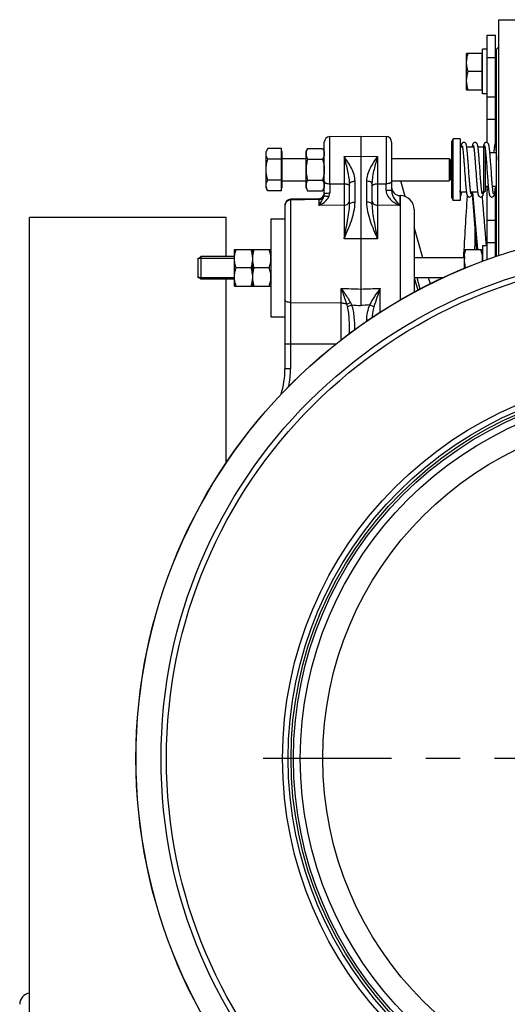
# Model space of a CAD drawing. Header units: millimetres. Extents: x 0 to 1189, y 0 to 841.
# Tile 5 of 68: x 141 to 210, y 416 to 557. Entities that reach past the tile are written whole.
import ezdxf

# ---------------------------------------------------------------- set-up
doc = ezdxf.new("R2010")
doc.units = ezdxf.units.MM
doc.header["$LTSCALE"] = 65.395
doc.linetypes.add('CENTER', pattern=[0.6, 0.375, -0.075, 0.075, -0.075])
doc.layers.get('0').update_dxf_attribs({"linetype": 'CONTINUOUS'})
doc.layers.add('3_ALL_AXES', color=7, linetype='CONTINUOUS')

msp = doc.modelspace()

# ---------------------------------------------------------------- linework, layer by layer
at = {"color": 7, "linetype": 'Continuous'}
for p, q in [((207.5, 539.154), (207.5, 554.479)), ((207.5, 554.479), (208.7, 554.479)), ((206.86, 546.079), (206.86, 552.479)), ((207.5, 552.479), (206.86, 552.479)), ((206.78, 546.679), (206.78, 551.879)), ((206.86, 551.879), (206.78, 551.879)), ((208.7, 550.879), (208.86, 550.879)), ((206.86, 546.679), (206.78, 546.679)), ((208.7, 547.679), (208.86, 547.679)), ((207.5, 546.079), (206.86, 546.079)), ((207.5, 542.479), (208.7, 542.479)), ((185.086, 540.002), (189.5, 540.079)), ((189.5, 540.079), (189.5, 518.248)), ((189.5, 540.079), (193.114, 540.016)), ((202.46, 539.279), (202.691, 539.679)), ((202.691, 530.879), (202.691, 539.679)), ((203.66, 539.679), (202.691, 539.679)), ((178.22, 532.277), (178.22, 538.281)), ((184.3, 531.865), (184.3, 539.202)), ((193.9, 539.216), (193.9, 532.308)), ((202.46, 531.279), (202.46, 539.279)), ((204.003, 538.479), (203.66, 538.479)), ((203.764, 538.497), (203.761, 538.479)), ((205.603, 538.479), (204.606, 538.479)), ((207.06, 538.479), (206.206, 538.479)), ((207.059, 538.479), (207.228, 538.31)), ((207.06, 532.079), (207.06, 538.479)), ((207.227, 538.317), (207.236, 538.246)), ((207.26, 532.279), (207.26, 538.053)), ((178.3, 537.879), (178.22, 537.879)), ((178.3, 532.679), (178.3, 537.879)), ((178.3, 536.879), (181.7, 536.879)), ((193.9, 536.879), (202.1, 536.879)), ((202.1, 536.879), (202.1, 533.679)), ((202.3, 536.679), (202.1, 536.879)), ((202.3, 536.679), (202.3, 533.879)), ((207.298, 537.679), (207.26, 537.679)), ((207.286, 537.801), (207.298, 537.683)), ((208.795, 537.679), (207.897, 537.679)), ((208.849, 536.772), (208.86, 536.577)), ((202.3, 536.079), (202.46, 536.079)), ((204.219, 536.195), (204.241, 535.893)), ((204.241, 535.893), (204.263, 535.582)), ((204.853, 535.69), (204.829, 536.028)), ((204.9, 535.027), (204.853, 535.69)), ((205.821, 536.17), (205.844, 535.851)), ((205.844, 535.851), (205.867, 535.524)), ((205.867, 535.524), (205.926, 534.696)), ((206.448, 535.76), (206.422, 536.12)), ((206.508, 534.915), (206.448, 535.76)), ((207.42, 536.18), (207.444, 535.856)), ((207.444, 535.856), (207.467, 535.526)), ((207.467, 535.526), (207.526, 534.696)), ((208.06, 535.592), (208.033, 535.98)), ((208.113, 534.847), (208.06, 535.592)), ((202.3, 533.879), (202.1, 533.679)), ((202.3, 534.079), (202.46, 534.079)), ((204.331, 534.625), (204.354, 534.307)), ((204.923, 534.707), (204.9, 535.027)), ((204.945, 534.399), (204.923, 534.707)), ((205.926, 534.696), (205.95, 534.369)), ((206.531, 534.602), (206.508, 534.915)), ((206.552, 534.302), (206.531, 534.602)), ((207.526, 534.696), (207.55, 534.372)), ((208.138, 534.495), (208.113, 534.847)), ((178.3, 532.679), (178.22, 532.679)), ((178.3, 533.679), (181.7, 533.679)), ((187.9, 530.347), (187.9, 533.323)), ((191.1, 533.323), (191.1, 530.347)), ((193.9, 533.679), (202.1, 533.679)), ((207.67, 532.879), (207.26, 532.879)), ((207.5, 522.447), (207.5, 532.879)), ((208.86, 532.879), (208.269, 532.879)), ((183.514, 531.135), (179.486, 531.064)), ((195.079, 531.581), (195.134, 531.581)), ((202.46, 531.279), (202.691, 530.879)), ((203.667, 532.24), (203.66, 532.326)), ((204.561, 532.079), (203.684, 532.079)), ((206.161, 532.079), (205.164, 532.079)), ((205.364, 531.833), (205.983, 523.879)), ((205.435, 532.079), (206.152, 523.879)), ((207.06, 532.079), (206.764, 532.079)), ((207.059, 532.079), (207.259, 532.279)), ((178.7, 530.265), (178.7, 506.872)), ((197.1, 529.581), (197.1, 517.796)), ((203.66, 530.879), (202.691, 530.879)), ((142.3, 266.879), (142.3, 528.479)), ((170.3, 528.479), (142.3, 528.479)), ((170.3, 522.879), (170.3, 528.479)), ((207.5, 528.079), (208.7, 528.079)), ((206.86, 524.479), (206.86, 522.212)), ((206.86, 524.479), (207.5, 524.479)), ((166.3, 522.479), (166.7, 522.879)), ((166.3, 522.679), (166.3, 519.879)), ((166.7, 522.879), (166.7, 519.679)), ((166.3, 520.079), (166.7, 519.679)), ((197.98, 518.258), (197.527, 519.839)), ((170.3, 493.42), (170.3, 519.679))]:
    msp.add_line(p, q, dxfattribs=at)
at = {"color": 3, "linetype": 'Continuous'}
for p, q in [((208.7, 539.074), (208.7, 554.479)), ((208.7, 522.864), (208.7, 532.879))]:
    msp.add_line(p, q, dxfattribs=at)
at = {"color": 9, "linetype": 'Continuous'}
for p, q in [((207.5, 551.279), (208.7, 551.279)), ((207.5, 545.679), (208.7, 545.679)), ((185.086, 533.269), (185.086, 540.002)), ((193.114, 540.016), (193.114, 533.271)), ((187.114, 537.182), (189.5, 537.199)), ((187.114, 537.182), (187.114, 533.273)), ((189.5, 537.199), (191.886, 537.182)), ((191.886, 537.182), (191.886, 533.273)), ((202.3, 535.279), (202.46, 535.279)), ((185.086, 533.269), (187.114, 533.273)), ((188.686, 530.667), (188.686, 533.643)), ((190.314, 533.643), (190.314, 530.667)), ((191.886, 533.273), (193.114, 533.271)), ((195.848, 531.434), (195.204, 533.679)), ((207.457, 532.879), (207.5, 532.313)), ((207.457, 532.879), (207.499, 532.313)), ((179.486, 531.064), (179.486, 506.872)), ((183.514, 531.009), (179.486, 530.942)), ((183.514, 531.135), (183.514, 530.166)), ((195.079, 531.581), (195.079, 530.169)), ((195.134, 531.581), (195.134, 516.693)), ((187.114, 530.196), (183.514, 530.166)), ((187.114, 530.196), (187.114, 525.422)), ((191.886, 530.196), (191.886, 525.422)), ((195.079, 530.169), (191.886, 530.196)), ((198.347, 522.719), (197.1, 527.068)), ((189.5, 525.439), (187.114, 525.422)), ((191.886, 525.422), (189.5, 525.439)), ((207.5, 524.879), (208.7, 524.879)), ((197.122, 519.839), (197.627, 518.075)), ((199.414, 518.995), (199.173, 519.839)), ((186.721, 511.018), (186.721, 518.349)), ((192.279, 514.944), (192.279, 518.349)), ((189.5, 518.248), (189.5, 515.908)), ((179.486, 516.329), (186.721, 516.267)), ((191.378, 515.72), (190.764, 515.984)), ((190.3, 513.796), (190.3, 513.632)), ((190.542, 513.796), (190.3, 513.796)), ((178.7, 510.435), (185.974, 510.435)), ((179.486, 506.872), (178.7, 506.872))]:
    msp.add_line(p, q, dxfattribs=at)
at = {"color": 2, "linetype": 'Continuous'}
for p, q in [((166.3, 522.679), (171.5, 522.679)), ((166.3, 519.879), (171.5, 519.879))]:
    msp.add_line(p, q, dxfattribs=at)
at = {"color": 7, "linetype": 'Continuous'}
for points in [[(204.184, 539.179), (204.166, 539.178), (204.091, 539.164), (204.021, 539.133), (203.965, 539.092), (203.927, 539.051), (203.899, 539.012), (203.879, 538.976), (203.864, 538.942), (203.851, 538.907), (203.839, 538.871), (203.829, 538.834), (203.818, 538.794), (203.808, 538.75), (203.799, 538.703), (203.789, 538.652), (203.779, 538.595), (203.769, 538.534), (203.764, 538.497)], [(203.953, 538.706), (203.954, 538.705), (203.957, 538.694), (203.963, 538.675), (203.969, 538.65), (203.977, 538.618), (203.985, 538.58), (203.993, 538.537), (204.001, 538.488), (204.01, 538.434), (204.019, 538.374), (204.028, 538.309), (204.037, 538.239), (204.047, 538.164), (204.056, 538.085), (204.066, 538), (204.075, 537.91), (204.085, 537.816), (204.095, 537.716), (204.105, 537.612), (204.115, 537.504), (204.125, 537.391), (204.135, 537.274), (204.145, 537.152), (204.155, 537.027), (204.166, 536.897), (204.176, 536.763), (204.187, 536.626), (204.198, 536.486), (204.208, 536.342), (204.219, 536.195)], [(204.829, 536.028), (204.817, 536.197), (204.804, 536.364), (204.792, 536.53), (204.78, 536.693), (204.767, 536.853), (204.755, 537.008), (204.743, 537.16), (204.73, 537.306), (204.718, 537.446), (204.706, 537.581), (204.694, 537.709), (204.683, 537.83), (204.671, 537.944), (204.66, 538.052), (204.648, 538.152), (204.637, 538.245), (204.626, 538.333), (204.616, 538.413), (204.605, 538.488), (204.594, 538.557), (204.584, 538.621), (204.573, 538.68), (204.562, 538.735), (204.551, 538.786), (204.539, 538.833), (204.526, 538.876), (204.513, 538.917), (204.498, 538.955), (204.479, 538.994), (204.453, 539.035), (204.416, 539.079), (204.357, 539.126), (204.282, 539.162), (204.202, 539.178), (204.183, 539.179)], [(205.784, 539.179), (205.757, 539.178), (205.676, 539.159), (205.604, 539.122), (205.549, 539.076), (205.513, 539.032), (205.487, 538.992), (205.469, 538.953), (205.454, 538.915), (205.44, 538.875), (205.429, 538.834), (205.417, 538.789), (205.406, 538.739), (205.395, 538.685), (205.384, 538.626), (205.373, 538.561), (205.363, 538.49), (205.361, 538.479)], [(205.554, 538.704), (205.554, 538.706), (205.552, 538.709), (205.555, 538.701), (205.56, 538.685), (205.567, 538.661), (205.574, 538.63), (205.582, 538.592), (205.591, 538.548), (205.6, 538.497), (205.609, 538.441), (205.618, 538.378), (205.628, 538.31), (205.638, 538.236), (205.648, 538.156), (205.658, 538.07), (205.668, 537.979), (205.678, 537.882), (205.688, 537.78), (205.699, 537.672), (205.71, 537.559), (205.72, 537.441), (205.731, 537.317), (205.742, 537.188), (205.753, 537.055), (205.764, 536.917), (205.775, 536.775), (205.787, 536.629), (205.798, 536.479), (205.81, 536.326), (205.821, 536.17)], [(206.422, 536.12), (206.409, 536.301), (206.396, 536.482), (206.382, 536.659), (206.369, 536.832), (206.356, 537.001), (206.342, 537.163), (206.329, 537.317), (206.317, 537.465), (206.304, 537.605), (206.292, 537.737), (206.279, 537.862), (206.267, 537.979), (206.255, 538.089), (206.244, 538.191), (206.232, 538.286), (206.221, 538.375), (206.21, 538.456), (206.199, 538.531), (206.187, 538.599), (206.176, 538.662), (206.165, 538.72), (206.154, 538.772), (206.142, 538.821), (206.129, 538.867), (206.115, 538.909), (206.1, 538.949), (206.081, 538.989), (206.055, 539.031), (206.018, 539.076), (205.96, 539.124), (205.884, 539.161), (205.803, 539.178), (205.783, 539.179)], [(207.384, 539.179), (207.355, 539.177), (207.274, 539.158), (207.203, 539.121), (207.149, 539.076), (207.112, 539.031), (207.085, 538.987), (207.065, 538.945), (207.05, 538.903), (207.036, 538.859), (207.023, 538.813), (207.011, 538.763), (207, 538.709), (206.989, 538.65), (206.978, 538.586), (206.966, 538.517), (206.961, 538.479)], [(207.153, 538.706), (207.154, 538.705), (207.157, 538.694), (207.163, 538.676), (207.169, 538.652), (207.176, 538.622), (207.184, 538.585), (207.192, 538.543), (207.2, 538.495), (207.209, 538.442), (207.218, 538.382), (207.227, 538.317)], [(207.236, 538.246), (207.246, 538.168), (207.256, 538.086), (207.266, 537.997), (207.276, 537.902), (207.286, 537.801)], [(208.033, 535.98), (208.018, 536.174), (208.004, 536.368), (207.99, 536.558), (207.976, 536.744), (207.962, 536.924), (207.948, 537.097), (207.934, 537.262), (207.921, 537.417), (207.908, 537.564), (207.895, 537.702), (207.883, 537.831), (207.87, 537.952), (207.858, 538.065), (207.846, 538.17), (207.835, 538.268), (207.823, 538.359), (207.812, 538.443), (207.8, 538.521), (207.789, 538.592), (207.777, 538.657), (207.766, 538.716), (207.754, 538.77), (207.742, 538.82), (207.73, 538.865), (207.716, 538.909), (207.7, 538.949), (207.681, 538.99), (207.655, 539.032), (207.617, 539.077), (207.558, 539.125), (207.483, 539.162), (207.402, 539.178), (207.383, 539.179)], [(208.86, 539.17), (208.839, 539.164), (208.767, 539.131), (208.709, 539.086), (208.672, 539.043), (208.647, 539.002), (208.629, 538.966), (208.616, 538.932), (208.605, 538.897), (208.595, 538.862), (208.587, 538.826), (208.578, 538.786), (208.57, 538.744), (208.562, 538.698), (208.554, 538.648), (208.546, 538.594), (208.538, 538.536), (208.53, 538.474), (208.522, 538.406), (208.514, 538.334), (208.505, 538.258), (208.497, 538.176), (208.488, 538.09), (208.48, 537.999), (208.471, 537.902), (208.462, 537.801), (208.452, 537.679)], [(208.683, 538.729), (208.683, 538.73), (208.683, 538.73), (208.685, 538.723), (208.688, 538.711), (208.692, 538.693), (208.696, 538.67), (208.701, 538.643), (208.707, 538.612), (208.712, 538.576), (208.718, 538.537), (208.723, 538.493), (208.729, 538.445), (208.735, 538.393), (208.741, 538.337), (208.747, 538.277), (208.753, 538.213), (208.759, 538.145), (208.765, 538.073), (208.771, 537.997), (208.778, 537.917), (208.784, 537.832), (208.79, 537.744), (208.797, 537.651), (208.803, 537.555), (208.81, 537.454), (208.816, 537.35), (208.823, 537.242), (208.829, 537.13), (208.836, 537.014), (208.843, 536.895), (208.849, 536.772)], [(207.298, 537.683), (207.308, 537.581), (207.318, 537.463), (207.329, 537.339), (207.34, 537.21), (207.351, 537.075), (207.363, 536.936), (207.374, 536.792), (207.386, 536.645), (207.397, 536.493), (207.409, 536.338), (207.42, 536.18)], [(204.263, 535.582), (204.297, 535.106), (204.331, 534.625)], [(204.354, 534.307), (204.366, 534.15), (204.378, 533.995), (204.389, 533.842), (204.401, 533.691), (204.413, 533.543), (204.424, 533.398), (204.436, 533.257), (204.448, 533.119), (204.46, 532.986), (204.472, 532.858), (204.484, 532.735), (204.496, 532.618), (204.507, 532.507), (204.519, 532.402), (204.531, 532.303), (204.543, 532.211), (204.554, 532.125), (204.566, 532.046), (204.577, 531.973), (204.589, 531.906), (204.601, 531.845), (204.612, 531.79), (204.625, 531.739), (204.638, 531.692), (204.652, 531.649), (204.668, 531.607), (204.687, 531.567), (204.712, 531.526), (204.748, 531.483), (204.802, 531.437), (204.872, 531.4), (204.954, 531.38), (204.984, 531.379)], [(205.214, 531.851), (205.214, 531.852), (205.21, 531.863), (205.204, 531.882), (205.198, 531.908), (205.19, 531.94), (205.182, 531.978), (205.174, 532.022), (205.166, 532.072), (205.157, 532.127), (205.148, 532.187), (205.139, 532.252), (205.129, 532.323), (205.12, 532.399), (205.11, 532.48), (205.101, 532.565), (205.091, 532.656), (205.081, 532.752), (205.071, 532.852), (205.061, 532.958), (205.051, 533.067), (205.041, 533.182), (205.031, 533.301), (205.02, 533.424), (205.01, 533.552), (204.999, 533.684), (204.989, 533.819), (204.978, 533.959), (204.967, 534.102), (204.956, 534.249), (204.945, 534.399)], [(205.95, 534.369), (205.962, 534.208), (205.973, 534.05), (205.985, 533.893), (205.997, 533.74), (206.009, 533.591), (206.021, 533.445), (206.032, 533.304), (206.044, 533.167), (206.056, 533.035), (206.067, 532.908), (206.079, 532.786), (206.09, 532.67), (206.102, 532.56), (206.113, 532.456), (206.124, 532.358), (206.136, 532.266), (206.147, 532.18), (206.158, 532.099), (206.169, 532.025), (206.18, 531.957), (206.191, 531.894), (206.202, 531.836), (206.214, 531.783), (206.226, 531.735), (206.238, 531.691), (206.251, 531.65), (206.266, 531.611), (206.285, 531.571), (206.31, 531.53), (206.345, 531.486), (206.4, 531.438), (206.472, 531.4), (206.555, 531.38), (206.584, 531.379)], [(206.812, 531.855), (206.813, 531.853), (206.815, 531.849), (206.813, 531.854), (206.809, 531.867), (206.803, 531.888), (206.796, 531.916), (206.788, 531.95), (206.78, 531.991), (206.772, 532.037), (206.763, 532.089), (206.754, 532.146), (206.745, 532.209), (206.735, 532.277), (206.726, 532.35), (206.716, 532.428), (206.707, 532.512), (206.697, 532.6), (206.687, 532.694), (206.677, 532.792), (206.667, 532.895), (206.657, 533.003), (206.647, 533.115), (206.637, 533.231), (206.626, 533.352), (206.616, 533.477), (206.606, 533.606), (206.595, 533.738), (206.585, 533.874), (206.574, 534.014), (206.563, 534.157), (206.552, 534.302)], [(207.55, 534.372), (207.561, 534.213), (207.573, 534.056), (207.585, 533.903), (207.596, 533.753), (207.608, 533.607), (207.619, 533.465), (207.63, 533.327), (207.642, 533.194), (207.653, 533.065), (207.664, 532.941), (207.675, 532.823), (207.686, 532.71), (207.697, 532.602), (207.708, 532.5), (207.719, 532.403), (207.73, 532.312), (207.741, 532.227), (207.751, 532.146), (207.762, 532.072), (207.772, 532.003), (207.783, 531.939), (207.794, 531.88), (207.804, 531.827), (207.815, 531.777), (207.827, 531.732), (207.838, 531.689), (207.851, 531.649), (207.866, 531.611), (207.885, 531.571), (207.909, 531.53), (207.945, 531.486), (208, 531.438), (208.073, 531.4), (208.155, 531.38), (208.184, 531.379)], [(208.211, 533.544), (208.199, 533.69), (208.187, 533.842), (208.175, 533.998), (208.163, 534.16), (208.151, 534.325), (208.138, 534.495)], [(208.183, 531.379), (208.202, 531.379), (208.283, 531.396), (208.358, 531.432), (208.417, 531.48), (208.455, 531.526), (208.482, 531.57), (208.502, 531.613), (208.518, 531.655), (208.532, 531.701), (208.545, 531.75), (208.558, 531.805), (208.571, 531.865), (208.583, 531.932), (208.595, 532.005), (208.607, 532.086), (208.62, 532.174), (208.632, 532.268), (208.644, 532.37), (208.657, 532.478), (208.669, 532.592), (208.681, 532.712), (208.693, 532.837), (208.697, 532.879)], [(208.414, 531.852), (208.413, 531.853), (208.409, 531.866), (208.403, 531.887), (208.396, 531.915), (208.388, 531.951), (208.379, 531.994), (208.37, 532.044), (208.361, 532.1), (208.351, 532.163), (208.341, 532.233), (208.331, 532.309), (208.321, 532.392), (208.31, 532.48), (208.3, 532.575), (208.289, 532.675), (208.278, 532.782), (208.267, 532.895), (208.256, 533.013), (208.245, 533.137), (208.234, 533.267), (208.222, 533.403), (208.211, 533.544)], [(203.66, 531.444), (203.686, 531.467), (203.724, 531.508), (203.749, 531.547), (203.766, 531.581), (203.779, 531.613), (203.79, 531.645), (203.798, 531.676), (203.807, 531.71), (203.815, 531.746), (203.822, 531.786), (203.83, 531.828), (203.837, 531.875), (203.844, 531.925), (203.852, 531.98), (203.859, 532.039), (203.864, 532.079)], [(203.723, 531.824), (203.724, 531.821), (203.724, 531.821), (203.722, 531.826), (203.72, 531.837), (203.717, 531.852), (203.713, 531.872), (203.708, 531.896), (203.704, 531.924), (203.699, 531.957), (203.694, 531.993), (203.689, 532.034), (203.684, 532.08), (203.678, 532.129), (203.673, 532.183), (203.667, 532.24)], [(204.983, 531.379), (205.009, 531.38), (205.093, 531.399), (205.163, 531.436), (205.217, 531.48), (205.255, 531.526), (205.283, 531.571), (205.303, 531.615), (205.319, 531.66), (205.334, 531.707), (205.347, 531.757), (205.36, 531.813), (205.372, 531.873), (205.384, 531.938), (205.396, 532.01), (205.406, 532.079)], [(206.583, 531.379), (206.603, 531.38), (206.685, 531.396), (206.76, 531.433), (206.818, 531.481), (206.856, 531.528), (206.883, 531.572), (206.903, 531.615), (206.919, 531.658), (206.933, 531.705), (206.946, 531.754), (206.959, 531.808), (206.971, 531.867), (206.983, 531.931), (206.994, 532.001), (207.006, 532.076), (207.006, 532.079)]]:
    msp.add_lwpolyline(points, dxfattribs=at)
msp.add_circle((233.1, 451.279), 75.636, dxfattribs=at)
at = {"color": 9, "linetype": 'Continuous'}
for radius in [75.615, 72.065, 71.285, 54.744, 53.946, 52.215, 49.023]:
    msp.add_circle((233.1, 451.279), radius, dxfattribs=at)
at = {"color": 7, "linetype": 'Continuous'}
for centre, radius, start, end in [((185.1, 539.202), 0.8, 91, 180), ((193.1, 539.216), 0.8, 0, 89), ((195.1, 532.781), 1.2, 180, 269), ((179.5, 530.265), 0.8, 91, 180), ((183.5, 531.935), 0.8, 271, 360), ((195.1, 529.581), 2, 0, 89), ((166.7, 506.872), 12, 342.35983, 0), ((142.5, 416.213), 1.6, 97.1847, 180)]:
    msp.add_arc(centre, radius, start, end, dxfattribs=at)
at = {"color": 9, "linetype": 'Continuous'}
for centre, radius, start, end in [((204.008, 538.46), 0.248, 171.50374, 175.7146), ((491.467, 531.531), 306.386, 179.67491, 179.91961), ((-90.996, 531.628), 284.115, 0.13446, 0.33133), ((721.468, 569.769), 516.099, 184.25678, 185.03441), ((1618.334, 505.024), 1412.735, 179.121541, 179.235293), ((166.655, 506.875), 12.831, 348.7494, 359.98642)]:
    msp.add_arc(centre, radius, start, end, dxfattribs=at)
for points, knots in [([(187.9, 533.323), (187.9, 533.659), (187.823, 534.328), (187.553, 535.615), (187.293, 536.561), (187.114, 537.182)], [0, 0, 0, 0, 0.2551795, 0.5088864, 1, 1, 1, 1]), ([(188.686, 533.643), (188.686, 534.288), (188.235, 535.577), (187.491, 536.641), (187.114, 537.182)], [0, 0, 0, 0, 0.4943242, 1, 1, 1, 1]), ([(191.886, 537.182), (191.508, 536.641), (190.765, 535.577), (190.314, 534.288), (190.314, 533.643)], [0, 0, 0, 0, 0.5056758, 1, 1, 1, 1]), ([(191.886, 537.182), (191.706, 536.561), (191.446, 535.615), (191.176, 534.328), (191.1, 533.659), (191.1, 533.323)], [0, 0, 0, 0, 0.4911136, 0.7448205, 1, 1, 1, 1]), ([(184.3, 533.609), (184.3, 533.499), (184.469, 533.387), (184.65, 533.325), (184.837, 533.282), (184.985, 533.27), (185.086, 533.269)], [0, 0, 0, 0, 0.3678214, 0.5081015, 0.6631905, 1, 1, 1, 1]), ([(187.114, 533.273), (187.117, 532.699), (187.119, 531.673), (187.118, 530.648), (187.114, 530.196)], [0, 0, 0, 0, 0.5598358, 1, 1, 1, 1]), ([(187.114, 533.273), (187.215, 533.273), (187.362, 533.261), (187.549, 533.218), (187.73, 533.157), (187.9, 533.046), (187.9, 532.936)], [0, 0, 0, 0, 0.3374862, 0.492822, 0.6332438, 1, 1, 1, 1]), ([(187.9, 533.323), (187.9, 533.43), (188.12, 533.561), (188.391, 533.625), (188.585, 533.642), (188.686, 533.643)], [0, 0, 0, 0, 0.3613152, 0.6588244, 1, 1, 1, 1]), ([(191.1, 533.323), (191.1, 533.43), (190.879, 533.561), (190.608, 533.625), (190.415, 533.642), (190.314, 533.643)], [0, 0, 0, 0, 0.3613149, 0.6588242, 1, 1, 1, 1]), ([(191.1, 532.936), (191.1, 533.046), (191.27, 533.157), (191.45, 533.218), (191.637, 533.261), (191.785, 533.273), (191.886, 533.273)], [0, 0, 0, 0, 0.3667562, 0.507178, 0.6625138, 1, 1, 1, 1]), ([(191.886, 533.273), (191.882, 532.699), (191.88, 531.673), (191.881, 530.648), (191.886, 530.196)], [0, 0, 0, 0, 0.5598367, 1, 1, 1, 1]), ([(193.9, 533.61), (193.9, 533.5), (193.73, 533.388), (193.549, 533.327), (193.362, 533.284), (193.215, 533.272), (193.114, 533.271)], [0, 0, 0, 0, 0.3674, 0.507736, 0.6629227, 1, 1, 1, 1]), ([(183.514, 530.166), (183.653, 530.353), (183.937, 530.764), (184.165, 531.217), (184.238, 531.473)], [0, 0, 0, 0, 0.4683803, 1, 1, 1, 1]), ([(183.514, 531.009), (183.665, 531.011), (183.969, 531.099), (184.178, 531.338), (184.238, 531.473)], [0, 0, 0, 0, 0.5070645, 1, 1, 1, 1]), ([(183.514, 530.166), (183.798, 530.301), (184.358, 530.639), (184.815, 531.142), (184.957, 531.448)], [0, 0, 0, 0, 0.483123, 1, 1, 1, 1]), ([(184.238, 531.473), (184.246, 531.503), (184.279, 531.631), (184.3, 531.763), (184.3, 531.865)], [0, 0, 0, 0, 0.232792, 1, 1, 1, 1]), ([(184.238, 531.473), (184.262, 531.5), (184.354, 531.532), (184.599, 531.539), (184.808, 531.493), (184.957, 531.448)], [0, 0, 0, 0, 0.1463132, 0.3698404, 1, 1, 1, 1]), ([(184.3, 531.865), (184.3, 531.873), (184.322, 531.89), (184.366, 531.904), (184.439, 531.92), (184.579, 531.939), (184.796, 531.956), (184.981, 531.96), (185.081, 531.961)], [0, 0, 0, 0, 0.0297125, 0.0894349, 0.1818359, 0.3045612, 0.6231901, 1, 1, 1, 1]), ([(184.957, 531.448), (184.975, 531.488), (185.044, 531.65), (185.081, 531.828), (185.081, 531.961)], [0, 0, 0, 0, 0.2470692, 1, 1, 1, 1]), ([(193.9, 532.308), (193.9, 532.307), (193.892, 532.307), (193.883, 532.305), (193.863, 532.304), (193.825, 532.302), (193.76, 532.301), (193.665, 532.298), (193.548, 532.297), (193.363, 532.295), (193.218, 532.295), (193.118, 532.295)], [0, 0, 0, 0, 0.0050782, 0.019478, 0.0432323, 0.0761276, 0.1680831, 0.2919387, 0.4430783, 0.6158627, 1, 1, 1, 1]), ([(193.118, 532.295), (193.118, 532.027), (193.302, 531.501), (193.822, 530.919), (194.427, 530.482), (194.861, 530.262), (195.079, 530.169)], [0, 0, 0, 0, 0.2652852, 0.5207363, 0.7655027, 1, 1, 1, 1]), ([(193.9, 532.308), (193.9, 531.854), (194.278, 531.05), (194.816, 530.432), (195.079, 530.169)], [0, 0, 0, 0, 0.5502885, 1, 1, 1, 1]), ([(179.486, 530.942), (179.383, 530.94), (179.178, 530.899), (178.917, 530.732), (178.741, 530.482), (178.7, 530.284), (178.7, 530.186)], [0, 0, 0, 0, 0.2564878, 0.5091646, 0.7564923, 1, 1, 1, 1]), ([(187.114, 530.196), (187.311, 530.199), (187.617, 530.304), (187.856, 530.611), (187.9, 530.796), (187.9, 530.885)], [0, 0, 0, 0, 0.5203994, 0.7654483, 1, 1, 1, 1]), ([(187.114, 525.422), (187.489, 526.265), (188.051, 527.532), (188.566, 529.298), (188.686, 530.212), (188.686, 530.667)], [0, 0, 0, 0, 0.5024527, 0.7520524, 1, 1, 1, 1]), ([(187.114, 525.422), (187.288, 526.27), (187.555, 527.515), (187.828, 529.157), (187.9, 529.956), (187.9, 530.347)], [0, 0, 0, 0, 0.5199274, 0.7648717, 1, 1, 1, 1]), ([(187.9, 530.348), (187.9, 530.454), (188.12, 530.586), (188.391, 530.649), (188.585, 530.667), (188.686, 530.667)], [0, 0, 0, 0, 0.3613149, 0.6588242, 1, 1, 1, 1]), ([(190.314, 530.667), (190.314, 530.212), (190.433, 529.298), (190.948, 527.532), (191.51, 526.266), (191.886, 525.422)], [0, 0, 0, 0, 0.2479316, 0.4975317, 1, 1, 1, 1]), ([(191.1, 530.348), (191.1, 530.454), (190.879, 530.586), (190.608, 530.649), (190.415, 530.667), (190.314, 530.667)], [0, 0, 0, 0, 0.3613146, 0.6588241, 1, 1, 1, 1]), ([(191.1, 530.885), (191.1, 530.796), (191.143, 530.611), (191.382, 530.304), (191.688, 530.199), (191.886, 530.196)], [0, 0, 0, 0, 0.2345517, 0.4796006, 1, 1, 1, 1]), ([(191.1, 530.347), (191.1, 529.956), (191.171, 529.157), (191.444, 527.515), (191.711, 526.27), (191.886, 525.422)], [0, 0, 0, 0, 0.2351278, 0.480074, 1, 1, 1, 1]), ([(187.509, 516.115), (187.451, 516.305), (187.204, 517.055), (186.927, 517.795), (186.721, 518.349)], [0, 0, 0, 0, 0.2511863, 1, 1, 1, 1]), ([(188.034, 516.359), (187.939, 516.536), (187.54, 517.224), (187.075, 517.872), (186.721, 518.349)], [0, 0, 0, 0, 0.2520828, 1, 1, 1, 1]), ([(192.279, 518.349), (192.001, 517.975), (191.451, 517.217), (190.967, 516.409), (190.764, 515.984)], [0, 0, 0, 0, 0.4969951, 1, 1, 1, 1]), ([(192.279, 518.349), (192.117, 517.917), (191.795, 517.048), (191.502, 516.168), (191.378, 515.72)], [0, 0, 0, 0, 0.4983512, 1, 1, 1, 1]), ([(179.486, 516.329), (179.384, 516.329), (179.193, 516.348), (178.943, 516.426), (178.759, 516.542), (178.7, 516.663), (178.7, 516.716)], [0, 0, 0, 0, 0.3225139, 0.6077812, 0.8317759, 1, 1, 1, 1]), ([(186.721, 516.267), (186.792, 516.267), (187.06, 516.253), (187.329, 516.195), (187.509, 516.115)], [0, 0, 0, 0, 0.2675785, 1, 1, 1, 1]), ([(187.509, 516.115), (187.546, 516.131), (187.722, 516.21), (187.896, 516.293), (188.034, 516.359)], [0, 0, 0, 0, 0.2061376, 1, 1, 1, 1]), ([(187.617, 515.756), (187.656, 515.771), (187.854, 515.848), (188.052, 515.925), (188.212, 515.986)], [0, 0, 0, 0, 0.1950102, 1, 1, 1, 1]), ([(187.9, 511.922), (187.9, 512.566), (187.897, 513.532), (187.804, 514.813), (187.699, 515.447), (187.617, 515.756)], [0, 0, 0, 0, 0.5015477, 0.7512168, 1, 1, 1, 1]), ([(188.649, 512.465), (188.648, 513.059), (188.631, 513.952), (188.472, 515.131), (188.318, 515.708), (188.212, 515.986)], [0, 0, 0, 0, 0.5001007, 0.7501386, 1, 1, 1, 1]), ([(190.764, 515.984), (190.616, 515.64), (190.387, 514.921), (190.3, 514.171), (190.3, 513.796)], [0, 0, 0, 0, 0.5000693, 1, 1, 1, 1]), ([(191.378, 515.72), (191.343, 515.594), (191.217, 515.09), (191.138, 514.573), (191.113, 514.184)], [0, 0, 0, 0, 0.2507727, 1, 1, 1, 1])]:
    msp.add_open_spline(points, degree=3, knots=knots, dxfattribs=at)
for points in [[(204.177, 522.719), (204.328, 525.653), (204.499, 528.586), (204.719, 531.515)], [(186.721, 518.349), (187.647, 518.315), (188.573, 518.281), (189.5, 518.248)], [(189.5, 518.248), (190.426, 518.281), (191.352, 518.315), (192.279, 518.349)], [(187.617, 515.756), (187.585, 515.877), (187.549, 515.997), (187.509, 516.115)], [(188.212, 515.986), (188.158, 516.113), (188.099, 516.238), (188.034, 516.359)], [(188.212, 515.986), (188.641, 515.96), (189.07, 515.934), (189.5, 515.908)], [(190.764, 515.984), (190.342, 515.959), (189.921, 515.933), (189.5, 515.908)]]:
    msp.add_open_spline(points, degree=3, dxfattribs=at)
at = {"layer": '3_ALL_AXES', "color": 7, "linetype": 'Continuous'}
for p, q in [((209.18, 523.031), (209.18, 556.679)), ((209.18, 556.679), (211.58, 556.679)), ((208.86, 552.479), (209.18, 552.799)), ((208.86, 522.919), (208.86, 552.479)), ((204.58, 546.679), (204.58, 551.879)), ((206.78, 551.879), (204.58, 551.879)), ((206.78, 549.279), (204.812, 549.279)), ((204.58, 546.679), (206.78, 546.679)), ((203.66, 539.679), (203.66, 530.879)), ((176.252, 538.281), (176.02, 537.879)), ((178.22, 538.281), (176.252, 538.281)), ((181.7, 537.879), (181.932, 538.281)), ((181.932, 538.281), (184.067, 538.281)), ((184.067, 538.281), (184.3, 537.879)), ((176.02, 532.679), (176.02, 537.879)), ((178.22, 536.78), (176.252, 536.78)), ((181.7, 532.679), (181.7, 537.879)), ((181.932, 536.78), (184.067, 536.78)), ((178.22, 533.778), (176.252, 533.778)), ((181.932, 533.778), (184.067, 533.778)), ((176.252, 532.277), (176.02, 532.679)), ((181.7, 532.679), (181.932, 532.277)), ((184.067, 532.277), (184.3, 532.679)), ((184.3, 533.609), (184.3, 532.679)), ((178.22, 532.277), (176.252, 532.277)), ((181.932, 532.277), (184.067, 532.277)), ((176.7, 528.279), (176.7, 514.279)), ((176.7, 528.279), (178.7, 528.279)), ((171.5, 522.879), (166.7, 522.879)), ((171.5, 518.679), (171.5, 523.879)), ((171.5, 523.879), (176.7, 523.879)), ((174.1, 518.679), (174.1, 523.879)), ((204.26, 522.719), (197.1, 522.719)), ((204.26, 521.192), (204.26, 523.879)), ((204.26, 523.879), (206.86, 523.879)), ((208.743, 522.879), (208.7, 522.879)), ((173.867, 521.279), (171.732, 521.279)), ((176.467, 521.279), (174.332, 521.279)), ((201.159, 519.839), (197.1, 519.839)), ((171.5, 519.679), (166.7, 519.679)), ((171.5, 518.679), (176.7, 518.679)), ((176.7, 514.279), (178.7, 514.279))]:
    msp.add_line(p, q, dxfattribs=at)
at = {"layer": '3_ALL_AXES', "color": 2, "linetype": 'CENTER'}
msp.add_line((233.1, 451.279), (175.592, 451.279), dxfattribs=at)
at = {"layer": '3_ALL_AXES', "color": 7, "linetype": 'Continuous'}
for radius in [53.536, 53.188]:
    msp.add_circle((233.1, 451.279), radius, dxfattribs=at)
for centre, radius, start, end in [((177.437, 533.087), 1.424, 196.0572, 197.48626), ((207.67, 522.578), 3.41, 175.69802, 179.9891), ((207.742, 522.573), 3.482, 174.9257, 175.70646), ((203.413, 522.581), 3.447, 353.72343, 359.96689)]:
    msp.add_arc(centre, radius, start, end, dxfattribs=at)
for points, knots in [([(204.58, 550.579), (204.58, 550.799), (204.624, 551.241), (204.742, 551.669), (204.812, 551.879)], [0, 0, 0, 0, 0.4981271, 1, 1, 1, 1]), ([(204.812, 549.279), (204.742, 549.489), (204.624, 549.916), (204.58, 550.359), (204.58, 550.579)], [0, 0, 0, 0, 0.5018729, 1, 1, 1, 1]), ([(204.58, 547.979), (204.58, 548.199), (204.624, 548.641), (204.742, 549.069), (204.812, 549.279)], [0, 0, 0, 0, 0.4981271, 1, 1, 1, 1]), ([(204.812, 546.679), (204.742, 546.889), (204.624, 547.316), (204.58, 547.759), (204.58, 547.979)], [0, 0, 0, 0, 0.5018729, 1, 1, 1, 1]), ([(176.02, 537.531), (176.02, 537.659), (176.068, 537.924), (176.184, 538.163), (176.252, 538.281)], [0, 0, 0, 0, 0.4850771, 1, 1, 1, 1]), ([(181.932, 538.281), (181.864, 538.163), (181.776, 537.98), (181.711, 537.723), (181.7, 537.594), (181.7, 537.531)], [0, 0, 0, 0, 0.5141525, 0.7594241, 1, 1, 1, 1]), ([(184.067, 538.281), (184.135, 538.163), (184.224, 537.98), (184.288, 537.723), (184.3, 537.594), (184.3, 537.531)], [0, 0, 0, 0, 0.5141525, 0.7594241, 1, 1, 1, 1]), ([(176.252, 536.78), (176.184, 536.898), (176.068, 537.137), (176.02, 537.402), (176.02, 537.531)], [0, 0, 0, 0, 0.514923, 1, 1, 1, 1]), ([(176.02, 535.279), (176.02, 535.533), (176.064, 536.041), (176.181, 536.536), (176.252, 536.78)], [0, 0, 0, 0, 0.4999043, 1, 1, 1, 1]), ([(181.7, 537.531), (181.7, 537.467), (181.711, 537.338), (181.776, 537.081), (181.864, 536.898), (181.932, 536.78)], [0, 0, 0, 0, 0.2405759, 0.4858475, 1, 1, 1, 1]), ([(181.932, 536.78), (181.861, 536.536), (181.744, 536.041), (181.7, 535.533), (181.7, 535.279)], [0, 0, 0, 0, 0.5001043, 1, 1, 1, 1]), ([(184.3, 537.531), (184.3, 537.467), (184.288, 537.338), (184.224, 537.081), (184.135, 536.898), (184.067, 536.78)], [0, 0, 0, 0, 0.2405759, 0.4858475, 1, 1, 1, 1]), ([(184.067, 536.78), (184.138, 536.536), (184.255, 536.041), (184.3, 535.533), (184.3, 535.279)], [0, 0, 0, 0, 0.5001043, 1, 1, 1, 1]), ([(176.252, 533.778), (176.181, 534.022), (176.064, 534.517), (176.02, 535.025), (176.02, 535.279)], [0, 0, 0, 0, 0.5000957, 1, 1, 1, 1]), ([(181.7, 535.279), (181.7, 535.025), (181.744, 534.517), (181.861, 534.022), (181.932, 533.778)], [0, 0, 0, 0, 0.4998957, 1, 1, 1, 1]), ([(184.3, 535.279), (184.3, 535.025), (184.255, 534.517), (184.138, 534.022), (184.067, 533.778)], [0, 0, 0, 0, 0.4998957, 1, 1, 1, 1]), ([(176.02, 533.027), (176.02, 533.155), (176.068, 533.421), (176.184, 533.66), (176.252, 533.778)], [0, 0, 0, 0, 0.4850771, 1, 1, 1, 1]), ([(181.932, 533.778), (181.864, 533.66), (181.776, 533.477), (181.711, 533.22), (181.7, 533.091), (181.7, 533.027)], [0, 0, 0, 0, 0.5141525, 0.7594241, 1, 1, 1, 1]), ([(184.067, 533.778), (184.135, 533.66), (184.224, 533.477), (184.288, 533.22), (184.3, 533.091), (184.3, 533.027)], [0, 0, 0, 0, 0.5141525, 0.7594241, 1, 1, 1, 1]), ([(176.068, 532.693), (176.061, 532.72), (176.033, 532.83), (176.02, 532.943), (176.02, 533.027)], [0, 0, 0, 0, 0.253591, 1, 1, 1, 1]), ([(176.252, 532.277), (176.234, 532.308), (176.166, 532.43), (176.11, 532.559), (176.079, 532.659)], [0, 0, 0, 0, 0.2567607, 1, 1, 1, 1]), ([(181.7, 533.027), (181.7, 532.964), (181.711, 532.835), (181.776, 532.577), (181.864, 532.394), (181.932, 532.277)], [0, 0, 0, 0, 0.2405759, 0.4858475, 1, 1, 1, 1]), ([(184.3, 533.027), (184.3, 532.964), (184.288, 532.835), (184.224, 532.577), (184.135, 532.394), (184.067, 532.277)], [0, 0, 0, 0, 0.2405759, 0.4858475, 1, 1, 1, 1]), ([(171.5, 522.579), (171.5, 522.799), (171.544, 523.241), (171.662, 523.669), (171.732, 523.879)], [0, 0, 0, 0, 0.4981271, 1, 1, 1, 1]), ([(171.732, 521.279), (171.662, 521.489), (171.544, 521.916), (171.5, 522.359), (171.5, 522.579)], [0, 0, 0, 0, 0.5018729, 1, 1, 1, 1]), ([(174.1, 522.579), (174.1, 522.799), (174.055, 523.241), (173.937, 523.669), (173.867, 523.879)], [0, 0, 0, 0, 0.4981271, 1, 1, 1, 1]), ([(173.867, 521.279), (173.937, 521.489), (174.055, 521.916), (174.1, 522.359), (174.1, 522.579)], [0, 0, 0, 0, 0.5018729, 1, 1, 1, 1]), ([(174.1, 522.579), (174.1, 522.799), (174.144, 523.241), (174.262, 523.669), (174.332, 523.879)], [0, 0, 0, 0, 0.4981271, 1, 1, 1, 1]), ([(174.332, 521.279), (174.262, 521.489), (174.144, 521.916), (174.1, 522.359), (174.1, 522.579)], [0, 0, 0, 0, 0.5018729, 1, 1, 1, 1]), ([(176.7, 522.579), (176.7, 522.799), (176.655, 523.241), (176.537, 523.669), (176.467, 523.879)], [0, 0, 0, 0, 0.4981271, 1, 1, 1, 1]), ([(176.467, 521.279), (176.537, 521.489), (176.655, 521.916), (176.7, 522.359), (176.7, 522.579)], [0, 0, 0, 0, 0.5018729, 1, 1, 1, 1]), ([(204.489, 521.287), (204.42, 521.496), (204.304, 521.921), (204.26, 522.36), (204.26, 522.579)], [0, 0, 0, 0, 0.5018545, 1, 1, 1, 1]), ([(204.273, 522.881), (204.281, 522.966), (204.323, 523.304), (204.411, 523.636), (204.492, 523.879)], [0, 0, 0, 0, 0.2490965, 1, 1, 1, 1]), ([(206.86, 522.579), (206.86, 522.799), (206.815, 523.241), (206.697, 523.669), (206.627, 523.879)], [0, 0, 0, 0, 0.4981271, 1, 1, 1, 1]), ([(171.5, 519.979), (171.5, 520.199), (171.544, 520.641), (171.662, 521.069), (171.732, 521.279)], [0, 0, 0, 0, 0.4981271, 1, 1, 1, 1]), ([(174.1, 519.979), (174.1, 520.199), (174.055, 520.641), (173.937, 521.069), (173.867, 521.279)], [0, 0, 0, 0, 0.4981271, 1, 1, 1, 1]), ([(174.1, 519.979), (174.1, 520.199), (174.144, 520.641), (174.262, 521.069), (174.332, 521.279)], [0, 0, 0, 0, 0.4981271, 1, 1, 1, 1]), ([(176.7, 519.979), (176.7, 520.199), (176.655, 520.641), (176.537, 521.069), (176.467, 521.279)], [0, 0, 0, 0, 0.4981271, 1, 1, 1, 1]), ([(171.732, 518.679), (171.662, 518.889), (171.544, 519.316), (171.5, 519.759), (171.5, 519.979)], [0, 0, 0, 0, 0.5018729, 1, 1, 1, 1]), ([(173.867, 518.679), (173.937, 518.889), (174.055, 519.316), (174.1, 519.759), (174.1, 519.979)], [0, 0, 0, 0, 0.5018729, 1, 1, 1, 1]), ([(174.332, 518.679), (174.262, 518.889), (174.144, 519.316), (174.1, 519.759), (174.1, 519.979)], [0, 0, 0, 0, 0.5018729, 1, 1, 1, 1]), ([(176.467, 518.679), (176.537, 518.889), (176.655, 519.316), (176.7, 519.759), (176.7, 519.979)], [0, 0, 0, 0, 0.5018729, 1, 1, 1, 1])]:
    msp.add_open_spline(points, degree=3, knots=knots, dxfattribs=at)

doc.saveas('drawing.dxf')
